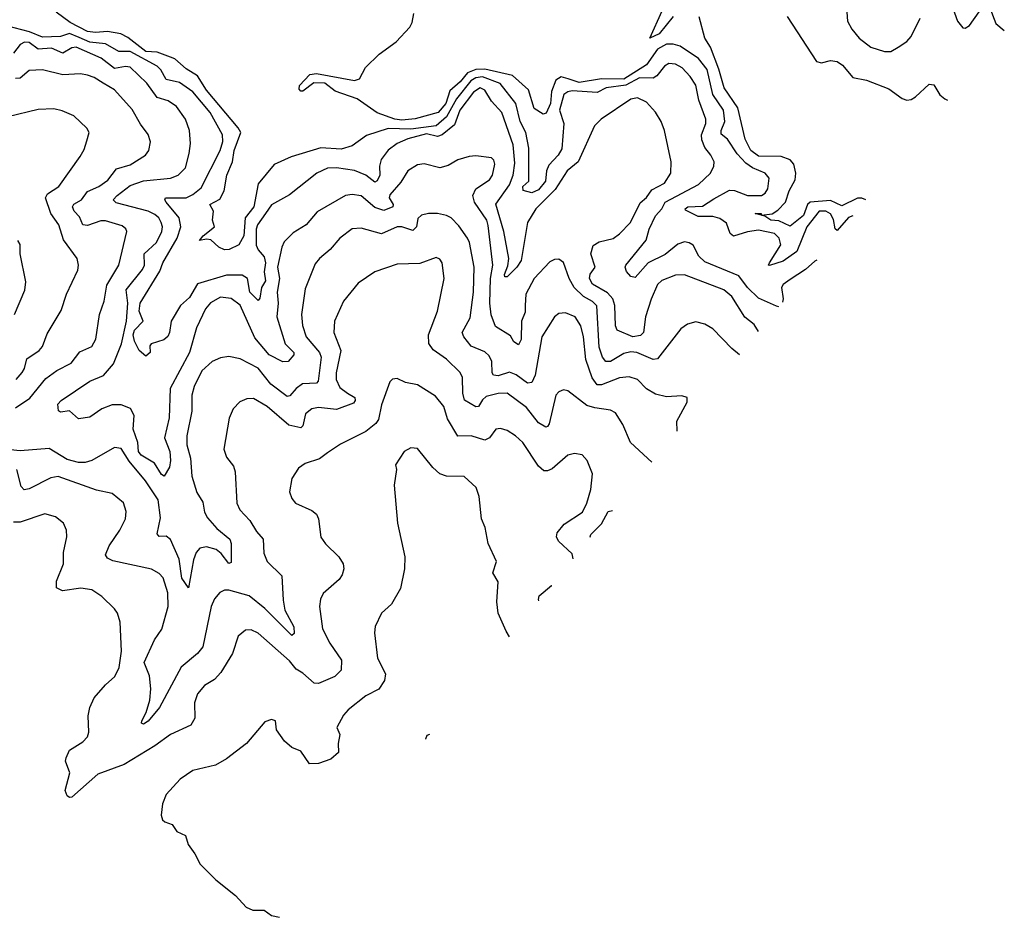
# Model space of a CAD drawing. Extents: x 1892934 to 2008621, y 567149 to 683290.
# Tile 238 of 256: x 1994783 to 1999169, y 628690 to 632688. Entities that reach past the tile are written whole.
import ezdxf

# ---------------------------------------------------------------- set-up
doc = ezdxf.new("R2010")
doc.units = 0

msp = doc.modelspace()

# ---------------------------------------------------------------- linework, layer by layer
at = {"layer": '0CON20XD'}
for points in [[(1998464.1, 632784.1), (1998471.4, 632681.4), (1998489.6, 632645), (1998522.5, 632605), (1998575, 632566), (1998635, 632545.5), (1998664.5, 632545.5), (1998696, 632565), (1998735, 632591.1), (1998755, 632613.1), (1998795, 632694.2)], [(1998925, 632782.5), (1998961.1, 632681.1), (1998985, 632652), (1998995, 632650.8), (1999015, 632661.4), (1999057.3, 632722.7)], [(1998164.9, 631409.6), (1998155, 631412.7), (1998075, 631448), (1998025.7, 631495.7), (1997987.4, 631547.4), (1997835, 631608.8), (1997809, 631635), (1997783, 631683), (1997765, 631694.7), (1997745, 631698.1), (1997715, 631688.5), (1997657.9, 631642.1), (1997582.7, 631605), (1997525, 631539.4), (1997505, 631544.2), (1997486.8, 631566.8), (1997480.3, 631585), (1997483.4, 631595), (1997574, 631706), (1997586.8, 631755), (1997615.9, 631814.1), (1997643.8, 631845), (1997658.3, 631875), (1997806.6, 631953.4), (1997860, 632005), (1997875.6, 632035), (1997876.5, 632055), (1997862.3, 632085), (1997835, 632118.5), (1997822.2, 632152.2), (1997821, 632175), (1997839.1, 632225), (1997839.6, 632245), (1997809, 632329), (1997795, 632395.8), (1997770.4, 632435), (1997735, 632473.9), (1997705, 632489.3), (1997675, 632492.9), (1997655, 632480.5), (1997622, 632438), (1997605, 632428.1), (1997545, 632428.9), (1997483.2, 632396.8), (1997395.7, 632384.3), (1997355, 632364.1), (1997245, 632370.8), (1997225, 632367.1), (1997206.5, 632355), (1997187.4, 632285), (1997207, 632225), (1997197.9, 632112.1), (1997181.8, 632085), (1997139.7, 632040.3), (1997129.7, 632015), (1997125, 631969.2), (1997095, 631930.7), (1997065, 631917.3), (1997026.6, 631926.6), (1997024, 631945), (1997051.1, 631968.9), (1997051.5, 632115), (1997037.3, 632185), (1997013.3, 632235), (1996993.9, 632315), (1996923.3, 632403.3), (1996845, 632433.5), (1996815, 632429.2), (1996793.1, 632415), (1996729.7, 632335), (1996685.2, 632254.8), (1996638.1, 632215), (1996525, 632200.7), (1996425, 632203.8), (1996327.6, 632172.4), (1996265, 632125.5), (1996215, 632111.8), (1996125, 632117.7), (1995992.5, 632077.5), (1995917.5, 632042.5), (1995845, 631956.7), (1995826.3, 631855), (1995787, 631805), (1995781.8, 631725), (1995760, 631685), (1995716.9, 631665), (1995695, 631663.2), (1995670.8, 631675), (1995635, 631707.1), (1995615, 631710.6), (1995584.2, 631704.2), (1995600.8, 631725), (1995650.8, 631765), (1995641.9, 631795), (1995646.9, 631835), (1995630.5, 631865), (1995675, 631889.1), (1995694.7, 631925), (1995705.3, 631995), (1995731.2, 632055), (1995738, 632105), (1995768, 632185), (1995756.7, 632206.8), (1995615, 632373.5), (1995575, 632437.6), (1995525, 632468.4), (1995475, 632513.8), (1995455, 632520.3), (1995395, 632543.7), (1995345, 632545.6), (1995265, 632608.7), (1995233.6, 632625), (1995175, 632635.2), (1995120.9, 632630.9), (1995085, 632635.2), (1995008.2, 632675), (1994945, 632721.4)], [(1998495, 631813.7), (1998475, 631806.9), (1998425, 631749.1), (1998416.3, 631756.3), (1998408.4, 631798.4), (1998395, 631823.2), (1998375, 631835.2), (1998345, 631835.2), (1998290.3, 631765), (1998245.1, 631654.9), (1998185, 631612.7), (1998123.3, 631593.3), (1998118.8, 631595), (1998122.9, 631605), (1998173.8, 631685), (1998167.2, 631715), (1998145.4, 631735), (1998075, 631750.5), (1998025, 631742.5), (1997963.2, 631723.2), (1997947.5, 631735), (1997931.3, 631781.3), (1997902.6, 631802.6), (1997870.8, 631810.8), (1997805, 631811.9), (1997749.7, 631839.7), (1997748.2, 631845), (1997759.1, 631855), (1997825, 631858.1), (1997875, 631889.5), (1997945, 631929.2), (1997967.3, 631927.3), (1998025, 631904.4), (1998088, 631905), (1998104.1, 631915.9), (1998116.2, 631935), (1998122.2, 631982.2), (1998104.7, 632004.7), (1998048, 632028), (1998018.3, 632048.3), (1997980, 632090), (1997935.8, 632155.8), (1997908.5, 632178.5), (1997907.4, 632195), (1997923.8, 632235), (1997918.2, 632285), (1997871.3, 632355), (1997845, 632465.8), (1997806.7, 632515), (1997725, 632570.2), (1997695, 632579.5), (1997665, 632578.6), (1997625, 632557), (1997575, 632486.9), (1997475, 632422.3), (1997374.9, 632425.1), (1997275, 632408.8), (1997225.9, 632425), (1997195, 632433.5), (1997171.6, 632418.4), (1997152.2, 632367.8), (1997147.9, 632315), (1997128.1, 632271.9), (1997115, 632267.1), (1997075, 632291.9), (1997049.3, 632375), (1996978.8, 632438.8), (1996855, 632468.1), (1996815, 632466.5), (1996778.7, 632451.3), (1996745, 632411.3), (1996698.8, 632371.2), (1996682.1, 632315), (1996648.1, 632275), (1996545, 632246.8), (1996485, 632241), (1996455, 632245.2), (1996375, 632273.5), (1996286.2, 632335), (1996189.3, 632369.3), (1996142.5, 632405), (1996093.8, 632406.2), (1996045, 632370), (1996035, 632369.2), (1996028.1, 632378.1), (1996030, 632395), (1996075, 632444.4), (1996105, 632448), (1996275, 632417.5), (1996296.7, 632425), (1996323.8, 632475), (1996385, 632534.2), (1996460.2, 632589.8), (1996520.6, 632655), (1996531.4, 632675), (1996539.2, 632715)], [(1997695, 632702.5), (1997631.5, 632625), (1997590, 632605), (1997645, 632727.5)], [(1999105, 632740.6), (1999131.5, 632671.5), (1999169.4, 632640.3)], [(1998074.9, 631299), (1998055, 631330.9), (1998013.5, 631363.5), (1997956.2, 631455), (1997920.6, 631485), (1997745, 631551.2), (1997705, 631550.4), (1997643.9, 631526.1), (1997625, 631508), (1997596.8, 631443.2), (1997571.6, 631365), (1997562.2, 631295), (1997548.8, 631281.2), (1997515, 631276), (1997445, 631305.6), (1997437.2, 631325), (1997434.8, 631415), (1997425.2, 631445), (1997401.1, 631471.1), (1997335, 631509.6), (1997321.1, 631535), (1997325.2, 631554.8), (1997347.3, 631585), (1997327.3, 631645), (1997338.2, 631681.8), (1997365, 631698.8), (1997426.6, 631713.4), (1997455.9, 631734.1), (1997504.6, 631785), (1997547.5, 631872.5), (1997575, 631895.4), (1997599.8, 631930.2), (1997655, 631960.4), (1997683.6, 632005), (1997685.4, 632055.4), (1997655.4, 632195), (1997640.4, 632235), (1997615.8, 632275.8), (1997575, 632320), (1997535, 632339.2), (1997505, 632334.6), (1997372.9, 632245), (1997343.1, 632215), (1997270.8, 632055), (1997222.5, 632015), (1997168.9, 631931.1), (1997082.7, 631845), (1997045.4, 631785), (1997017, 631615), (1996998.2, 631585), (1996955, 631542.5), (1996945, 631542.5), (1996942.8, 631552.8), (1996958.2, 631591.8), (1996962.8, 631625), (1996939.7, 631745), (1996904.3, 631865.7), (1996965, 631952.9), (1996981, 631995), (1996988.5, 632048.5), (1996981.2, 632131.2), (1996931.6, 632275), (1996885.3, 632325), (1996855, 632374.6), (1996835, 632383.7), (1996805, 632365.6), (1996744.5, 632285), (1996719.9, 632220.1), (1996665, 632175.2), (1996645, 632167.5), (1996595, 632178.9), (1996512.2, 632157.8), (1996465, 632136.4), (1996425, 632106.8), (1996394.1, 632065), (1996386.8, 632035), (1996386.9, 631995), (1996375, 631969.6), (1996365, 631964.6), (1996325.7, 631995.7), (1996275, 632016.3), (1996195, 632028.8), (1996155, 632026.4), (1996106.9, 632005), (1995985, 631907.9), (1995905, 631862.7), (1995878.2, 631825), (1995842.7, 631775), (1995837.1, 631755), (1995837, 631683), (1995845, 631663.5), (1995872.3, 631632.3), (1995878.7, 631605), (1995872.5, 631565), (1995878.2, 631525), (1995860.7, 631495), (1995852.7, 631447.3), (1995845, 631436.9), (1995808.6, 631475), (1995797.5, 631535), (1995775, 631550.8), (1995705, 631549.7), (1995575, 631511.2), (1995539.4, 631450.6), (1995498.9, 631415), (1995458.1, 631345), (1995450.9, 631295), (1995442.6, 631277.4), (1995425, 631261.8), (1995369.2, 631245), (1995363.3, 631235), (1995364, 631205), (1995345, 631190), (1995315, 631214.3), (1995295, 631256.4), (1995289, 631285), (1995295, 631305.2), (1995333, 631345), (1995315, 631389.2), (1995320.5, 631425), (1995408.1, 631568.1), (1995420.3, 631605), (1995484, 631715), (1995501.3, 631765), (1995494, 631805), (1995435.3, 631875), (1995429.6, 631885), (1995432.5, 631895), (1995525, 631894), (1995555, 631909), (1995591.6, 631938.4), (1995675.7, 632105), (1995687.5, 632145), (1995686.8, 632175), (1995631, 632275), (1995555, 632366.1), (1995495, 632408.4), (1995435, 632421.8), (1995412.2, 632465), (1995395, 632480.8), (1995275, 632545.7), (1995225, 632546.5), (1995165, 632580.3), (1995095, 632588.5), (1995048.4, 632608.4), (1995005, 632626.2), (1994965, 632613), (1994885, 632609.5), (1994826.6, 632633.5), (1994725, 632659.8)], [(1998553, 631885.1), (1998535, 631892.8), (1998515, 631892.6), (1998445, 631859.3), (1998395, 631882.6), (1998305.1, 631874.9), (1998292.3, 631865), (1998275, 631815.6), (1998215, 631768.9), (1998165, 631791.8), (1998128.6, 631795), (1998102.5, 631812.5), (1998087.3, 631817), (1998060, 631825), (1998085.8, 631825), (1998087.3, 631817), (1998135, 631823), (1998160.8, 631839.2), (1998195, 631874.7), (1998211.2, 631925), (1998237.9, 631975), (1998240, 632005), (1998231.9, 632045), (1998215, 632063), (1998175, 632078.2), (1998075, 632080.2), (1998040.2, 632105), (1998014.7, 632155.3), (1997982.5, 632295), (1997921.6, 632385), (1997897.8, 632467.8), (1997860, 632565), (1997835.7, 632605), (1997810, 632700)], [(1998202.3, 632702.3), (1998332.3, 632502.3), (1998355, 632496.2), (1998395, 632506.7), (1998425, 632501.2), (1998448.8, 632485), (1998495, 632430.8), (1998555, 632417.8), (1998655, 632379.2), (1998715, 632337.1), (1998735, 632330), (1998755, 632333.1), (1998774, 632345), (1998835, 632401.4), (1998855, 632397.5), (1998882.6, 632352.6), (1998903.8, 632335), (1998916, 632329.8)], [(1997990.4, 631195.9), (1997955, 631223.6), (1997871.2, 631311.2), (1997835, 631332.2), (1997795, 631342.9), (1997757.4, 631332.6), (1997728.6, 631311.4), (1997625, 631176.8), (1997605, 631174.7), (1997533.1, 631205), (1997505, 631209.2), (1997475, 631200.7), (1997415, 631165.9), (1997395, 631165.4), (1997380, 631185), (1997365, 631230), (1997353.8, 631413.8), (1997335, 631432.9), (1997295, 631455.2), (1997253.6, 631495), (1997230.5, 631535), (1997205, 631606.2), (1997185, 631621.4), (1997165, 631620.6), (1997145, 631609.4), (1997075.2, 631534.8), (1997038.6, 631465), (1997034.5, 631415), (1997034.8, 631385), (1997018.8, 631345), (1997016.6, 631263.4), (1997005, 631239.6), (1996985, 631253.8), (1996969.9, 631279.9), (1996902.1, 631322.1), (1996883.6, 631373.6), (1996877.2, 631425), (1996880.4, 631535), (1996890.9, 631595), (1996870.8, 631770.8), (1996864, 631795), (1996809.2, 631875), (1996801.2, 631905), (1996815.2, 631934.8), (1996875.5, 631975), (1996890, 631995), (1996899.6, 632045), (1996895, 632062.5), (1996885, 632072.2), (1996815, 632081.1), (1996785, 632078.5), (1996735, 632064.4), (1996691.7, 632038.3), (1996655, 632028.5), (1996585, 632046.4), (1996555, 632042.1), (1996512.7, 632015), (1996480.9, 631965), (1996431.7, 631908.3), (1996429.5, 631895), (1996446.4, 631865), (1996445.4, 631855), (1996405, 631837.9), (1996365, 631850.9), (1996305, 631904), (1996265, 631909.7), (1996235.3, 631904.7), (1996108, 631832), (1996060, 631775), (1996001.2, 631738.8), (1995961.3, 631698.7), (1995950.4, 631675), (1995932.2, 631585), (1995940, 631535), (1995930.3, 631475), (1995934.7, 631424.7), (1995928.6, 631365), (1995965.4, 631245), (1996003.8, 631205), (1996004.5, 631195), (1995979.4, 631165), (1995955, 631164.6), (1995894.9, 631194.9), (1995830.8, 631270.7), (1995765, 631416.2), (1995725, 631445.8), (1995677.4, 631452.6), (1995633, 631427), (1995610.4, 631399.6), (1995570.8, 631315), (1995540.2, 631205), (1995454.2, 631045), (1995449.1, 630915), (1995428.4, 630825), (1995451.6, 630765), (1995455.4, 630724.6), (1995450, 630695), (1995427.5, 630655), (1995415, 630662.2), (1995383.4, 630713.4), (1995325, 630749.2), (1995312.7, 630765), (1995309.4, 630805), (1995288.8, 630865), (1995292.8, 630925), (1995276.8, 630956.8), (1995235, 630973.2), (1995195, 630972.8), (1995148.6, 630955), (1995095, 630917.5), (1995045, 630910), (1995005.5, 630945.5), (1994965, 630940), (1994955.6, 630945.6), (1994953.8, 630975), (1994968.3, 630991.7), (1995095, 631078.5), (1995156.6, 631103.4), (1995201.4, 631155), (1995236.1, 631245), (1995259, 631345), (1995265.5, 631425), (1995257.3, 631485), (1995330.5, 631575), (1995338.7, 631595), (1995338.1, 631645), (1995392.4, 631695), (1995416.2, 631745), (1995419.2, 631765), (1995414.2, 631785), (1995403.3, 631805), (1995385, 631820.3), (1995355, 631835.2), (1995212.7, 631872.7), (1995200, 631885), (1995217.1, 631905), (1995275, 631948.9), (1995335, 631969.6), (1995455, 631982.1), (1995489.4, 631995), (1995522.3, 632027.7), (1995538.5, 632091.5), (1995543.6, 632136.4), (1995540.4, 632195), (1995522.5, 632245), (1995481.5, 632301.5), (1995445, 632327.2), (1995395, 632340.6), (1995349.6, 632405), (1995275, 632475.8), (1995255, 632479.6), (1995205, 632470.5), (1995146.9, 632516.9), (1995035, 632564.8), (1995015, 632562.9), (1994975, 632538.1), (1994925, 632561.5), (1994865, 632556.7), (1994825, 632586.3), (1994805, 632588.5), (1994785, 632577.1), (1994755, 632539.3)], [(1994765, 630958.8), (1994827.7, 631002.3), (1994899.4, 631090.6), (1994948.9, 631125), (1995011.9, 631158.1), (1995050.9, 631209.1), (1995105, 631232.5), (1995123.1, 631265), (1995138.2, 631375), (1995158.9, 631435), (1995171.9, 631505), (1995225.4, 631595), (1995260, 631745), (1995256.5, 631756.5), (1995239.6, 631769.6), (1995165, 631791.6), (1995145, 631791.4), (1995085, 631770.8), (1995065, 631774.6), (1995049.2, 631809.2), (1995025.3, 631835), (1995018.7, 631855), (1995024.3, 631865.7), (1995058, 631885), (1995085, 631922), (1995135.5, 631945), (1995176.4, 631973.6), (1995215, 632024.2), (1995275, 632041.3), (1995344.2, 632085), (1995357.8, 632105), (1995365.5, 632144.5), (1995356, 632176), (1995321.9, 632221.9), (1995285, 632287.8), (1995205, 632375.5), (1995155, 632405.4), (1995115, 632430.7), (1995085, 632441.1), (1995054, 632446), (1994975, 632442), (1994885, 632464.6), (1994825, 632462.1), (1994785, 632427.2), (1994765, 632425.7)], [(1994767.7, 631085), (1994795, 631117.3), (1994805.3, 631135), (1994815, 631177.5), (1994869.4, 631215), (1994885, 631232.9), (1994905, 631289.2), (1994967.9, 631392.1), (1994991.8, 631465), (1995042.5, 631572.5), (1995045.6, 631595), (1995039.4, 631625), (1994977.7, 631707.7), (1994957.2, 631775), (1994922, 631825), (1994898.1, 631895), (1994907.6, 631912.4), (1994957.7, 631945), (1995052, 632078), (1995070.2, 632109.8), (1995081.9, 632148.1), (1995092, 632185), (1995082, 632205), (1995025, 632259.2), (1994972.5, 632282.5), (1994935, 632290.4), (1994865, 632288.5), (1994730, 632255)], [(1997712.7, 630855.3), (1997710.3, 630899.7), (1997756, 630985), (1997756, 631006), (1997732.7, 631012.7), (1997665, 631008.1), (1997615, 631020), (1997575, 631044.5), (1997534.8, 631084.8), (1997497.9, 631097.9), (1997455, 631093.2), (1997375, 631061.6), (1997355, 631061.4), (1997332.8, 631092.8), (1997305.6, 631175), (1997294.8, 631274.8), (1997282.8, 631325), (1997257.8, 631365), (1997215, 631382.5), (1997185, 631379.4), (1997165, 631364.2), (1997108.8, 631275), (1997079.2, 631105), (1997065, 631072.2), (1997045, 631068.5), (1996995, 631106.7), (1996965, 631117.6), (1996915, 631102.1), (1996894.4, 631104.4), (1996888, 631115), (1996885.9, 631165), (1996875, 631190.5), (1996855, 631208), (1996795, 631234), (1996762.4, 631275), (1996754.7, 631295), (1996789.5, 631360.5), (1996804.8, 631475), (1996808.4, 631585), (1996786.6, 631695), (1996777.7, 631715), (1996740.1, 631770.1), (1996705, 631805.5), (1996685, 631816.2), (1996645, 631825.4), (1996605, 631825.4), (1996572.5, 631817.5), (1996557, 631803), (1996550.3, 631765), (1996535, 631748.7), (1996485, 631764.7), (1996465, 631765.3), (1996395, 631734.1), (1996305, 631759.2), (1996264.2, 631755.8), (1996209.5, 631715), (1996165.9, 631664.1), (1996118.6, 631625), (1996099.1, 631600.9), (1996055, 631488.8), (1996038.4, 631375), (1996043.8, 631326.2), (1996059.7, 631275), (1996119.1, 631205), (1996126.7, 631185), (1996112.5, 631077.5), (1996105, 631068.5), (1996043.5, 631066.5), (1996015, 631046.1), (1995987, 631013), (1995975, 631010), (1995902.5, 631065), (1995845, 631135.9), (1995765, 631176.9), (1995715, 631188.5), (1995677.9, 631182.1), (1995640.8, 631165), (1995595, 631124.4), (1995560, 631055), (1995550.3, 631015), (1995549.4, 630945), (1995528.3, 630835), (1995528, 630795), (1995543.4, 630735), (1995550.3, 630655), (1995572.5, 630582.5), (1995598.5, 630538.5), (1995607.1, 630495), (1995620.1, 630470.1), (1995662, 630422), (1995719.5, 630375), (1995724.7, 630355), (1995725, 630270), (1995715, 630265.8), (1995680.8, 630310.8), (1995657.8, 630327.7), (1995615, 630340.3), (1995586.4, 630333.6), (1995570, 630315), (1995557.8, 630282.2), (1995535, 630157.5), (1995505, 630200.6), (1995493.2, 630285), (1995455, 630372.5), (1995435, 630387.7), (1995405, 630386.9), (1995395, 630397.5), (1995410.2, 630469.8), (1995400.2, 630550.2), (1995343.7, 630633.7), (1995271.4, 630721.4), (1995235, 630778.9), (1995205, 630782.2), (1995105, 630725.2), (1995075, 630716.2), (1995044.7, 630715.2), (1994995, 630729), (1994915, 630778.2), (1994785, 630768.5), (1994741.8, 630771.8)], [(1994759.6, 631375), (1994806.3, 631483.7), (1994810.3, 631520.3), (1994785.8, 631645), (1994785, 631686.7), (1994775, 631703.8)], [(1997599.9, 630717.4), (1997504.4, 630805), (1997470.6, 630885), (1997437.5, 630937.5), (1997415, 630948.5), (1997345, 630958.9), (1997310.4, 630970.4), (1997225, 631034.3), (1997205, 631038.9), (1997185, 631030.5), (1997171.1, 631015), (1997141.9, 630888.1), (1997135, 630875.6), (1997126.3, 630873.7), (1997095, 630892), (1997041.2, 630961.2), (1996955.2, 631025.2), (1996915, 631023.3), (1996860.7, 631009.3), (1996844.5, 630995.5), (1996827.1, 630965), (1996815, 630963.2), (1996765, 630993.5), (1996757.8, 631025), (1996755.4, 631095), (1996745.9, 631115.9), (1996685, 631176.7), (1996625, 631218.1), (1996606, 631246), (1996604.6, 631285), (1996645, 631390), (1996674.5, 631535), (1996665.4, 631605.4), (1996655, 631621.4), (1996638.2, 631628.2), (1996565, 631601.5), (1996465, 631599.5), (1996365.5, 631564.5), (1996290.8, 631515), (1996225.5, 631434.5), (1996185.6, 631345), (1996182.9, 631295), (1996213.5, 631215), (1996193, 631115), (1996193.5, 631085), (1996209.2, 631049.2), (1996244.2, 631024.2), (1996276.8, 631005), (1996278.1, 630991.9), (1996270.6, 630979.4), (1996195, 630952), (1996115, 630961.3), (1996084, 630955), (1996057.1, 630932.9), (1996045, 630878.8), (1996035, 630869.6), (1995982.5, 630882.5), (1995885, 630964.5), (1995825, 631000.6), (1995795, 631000), (1995763.6, 630986.4), (1995734, 630955), (1995716.6, 630913.4), (1995692.5, 630775), (1995705, 630740), (1995735, 630698.8), (1995743.7, 630673.7), (1995750.5, 630535), (1995764.4, 630505), (1995808.1, 630458.1), (1995838.5, 630408.5), (1995867.8, 630375), (1995871.4, 630311.4), (1995885, 630274.2), (1995951.3, 630211.3), (1995956.6, 630103.4), (1995965, 630058), (1996005, 629983.3), (1996005.4, 629954.6), (1995995, 629945.8), (1995876, 630066), (1995805, 630121.4), (1995715, 630147.4), (1995695, 630147.7), (1995675, 630136.9), (1995651.2, 630108.8), (1995635.7, 630074.3), (1995598.8, 629895), (1995575, 629865.5), (1995502.7, 629805), (1995405.3, 629625), (1995355, 629564.5), (1995335, 629550), (1995326.2, 629555), (1995327.8, 629565), (1995347, 629603), (1995363, 629657), (1995367.8, 629707.8), (1995361, 629765), (1995338.4, 629825), (1995384, 629926), (1995416.3, 629973.7), (1995444.8, 630075), (1995442.8, 630135), (1995422.3, 630202.3), (1995405, 630221.9), (1995371.1, 630241.1), (1995198.5, 630278.5), (1995175, 630290), (1995165.5, 630305), (1995181.8, 630345), (1995228.8, 630415), (1995254.2, 630465), (1995257.3, 630497.3), (1995245, 630536), (1995195, 630578.1), (1995125, 630593.3), (1994955, 630652.9), (1994921.9, 630648.1), (1994825, 630599.1), (1994803.9, 630593.9), (1994789.5, 630609.5), (1994770.9, 630685)], [(1998334.5, 631617.4), (1998325, 631612.9), (1998284.3, 631575.7), (1998215, 631531.1), (1998185, 631508.5), (1998176.9, 631495), (1998184.2, 631445), (1998181.5, 631430)], [(1997248.3, 630286.5), (1997245, 630309.2), (1997183.1, 630365), (1997173.9, 630385), (1997177.2, 630402.7), (1997208.9, 630441.1), (1997290, 630495), (1997310, 630535), (1997327.5, 630595), (1997334.2, 630665.8), (1997311.4, 630725), (1997289.3, 630749.3), (1997255, 630755.7), (1997225, 630748.1), (1997155, 630688.2), (1997135, 630678.6), (1997118.8, 630678.8), (1997095, 630698.8), (1997025, 630805.6), (1996992.5, 630835), (1996955, 630858.1), (1996925, 630866.9), (1996905, 630864.3), (1996875.6, 630825), (1996855, 630814.7), (1996795, 630834.1), (1996735, 630832.7), (1996689.7, 630909.8), (1996672.7, 630965), (1996635, 631011.8), (1996555, 631061.9), (1996501.5, 631071.5), (1996465, 631090), (1996443.8, 631086.2), (1996432.5, 631075), (1996395, 630973.3), (1996382.3, 630907.7), (1996370.1, 630889.9), (1996325, 630853.8), (1996212.4, 630797.6), (1996155, 630758.5), (1996118.3, 630731.7), (1996055, 630710.8), (1996025, 630691.2), (1995995.7, 630644.3), (1995985.8, 630585), (1995995.8, 630555), (1996011.2, 630535), (1996085, 630501.4), (1996106, 630485), (1996114.3, 630464.3), (1996125, 630383.3), (1996145, 630353.8), (1996205.5, 630295.5), (1996224.3, 630265), (1996227.9, 630242.1), (1996220, 630215), (1996206, 630195), (1996135, 630132), (1996123, 630107), (1996118.5, 630075), (1996132.1, 629975), (1996165, 629911.9), (1996216.2, 629835), (1996215, 629791.2), (1996187.2, 629762.8), (1996115, 629731.8), (1996095, 629732.5), (1996045, 629778.2), (1996015.3, 629795.3), (1995985, 629832.7), (1995845, 629955.5), (1995815, 629970), (1995789.2, 629969.2), (1995757.2, 629942.8), (1995731.1, 629865), (1995680, 629780), (1995650.5, 629749.5), (1995606.9, 629723.1), (1995575.6, 629685), (1995562.1, 629645), (1995563.1, 629576.9), (1995545, 629545.6), (1995455, 629504.6), (1995385.6, 629454.4), (1995249.2, 629370.8), (1995131.8, 629328.2), (1995015, 629225.6), (1995005, 629224.5), (1994995, 629231.9), (1994986.2, 629255), (1995006.6, 629333.4), (1994987.5, 629385), (1994990.2, 629399.8), (1995005.8, 629435), (1995065, 629472), (1995085.7, 629494.3), (1995090.8, 629515), (1995088.3, 629588.3), (1995095.6, 629625), (1995115, 629668), (1995165, 629726), (1995207.3, 629762.7), (1995226.8, 629803.2), (1995237.5, 629875), (1995231.1, 630005), (1995218.6, 630045), (1995205, 630064), (1995149.4, 630119.4), (1995105, 630148.6), (1995055, 630156.7), (1994973.6, 630143.6), (1994947.1, 630157.1), (1994947.3, 630187.3), (1994977.9, 630265), (1994978.9, 630315), (1994992.5, 630385), (1994992, 630415), (1994978.8, 630445), (1994943.4, 630473.4), (1994895, 630486.7), (1994785, 630450.8), (1994755, 630450.3)], [(1996965.3, 629939.9), (1996950.8, 629965), (1996914.3, 630045), (1996908.8, 630095), (1996914, 630185), (1996891.2, 630225), (1996906.7, 630275), (1996870, 630355), (1996856.4, 630426.4), (1996840, 630465), (1996830, 630565), (1996816, 630605), (1996763.8, 630653.8), (1996685, 630654.6), (1996655, 630665.5), (1996623.6, 630693.6), (1996555, 630778), (1996525, 630780.8), (1996496.2, 630765), (1996457.5, 630705), (1996461.2, 630685), (1996450.8, 630615), (1996465.8, 630445), (1996498.5, 630295), (1996497.8, 630242.2), (1996479.2, 630155), (1996438.8, 630085), (1996395.6, 630044.4), (1996367.5, 629985), (1996363.4, 629956.6), (1996377.1, 629845), (1996412.9, 629775), (1996408.1, 629745), (1996383.1, 629706.9), (1996325, 629676.7), (1996245.8, 629615), (1996225, 629590), (1996196, 629535), (1996210, 629505), (1996201.2, 629465), (1996203.8, 629425), (1996168.6, 629395), (1996115, 629374.6), (1996074.2, 629374.2), (1996035, 629430), (1995995, 629446.7), (1995963.3, 629475), (1995926.7, 629525), (1995923.3, 629565), (1995905, 629571.2), (1995875, 629561.2), (1995794, 629465), (1995704.3, 629395.7), (1995655, 629368), (1995555, 629344), (1995498.8, 629305), (1995435, 629237.5), (1995418.8, 629195), (1995414, 629145), (1995420, 629125), (1995430, 629115), (1995463.2, 629103.2), (1995482.7, 629072.7), (1995522.5, 629055), (1995533.3, 629015), (1995563.6, 628973.6), (1995587, 628927), (1995657, 628857), (1995745, 628787.5), (1995792.5, 628735), (1995821.7, 628721.7), (1995871.7, 628721.7), (1995905, 628698), (1995940.5, 628690.3)], [(1997326.5, 630382.4), (1997324.6, 630385), (1997328, 630395), (1997375.1, 630442), (1997405, 630497.6), (1997424.6, 630502.6)], [(1997096.3, 630100.3), (1997094.3, 630105), (1997097.5, 630122.5), (1997151.8, 630168.3), (1997152.6, 630169.3)], [(1996592.3, 629483.4), (1996591.9, 629485), (1996599.1, 629500.9), (1996610.5, 629505.5)]]:
    msp.add_lwpolyline(points, dxfattribs=at)

doc.saveas('drawing.dxf')
